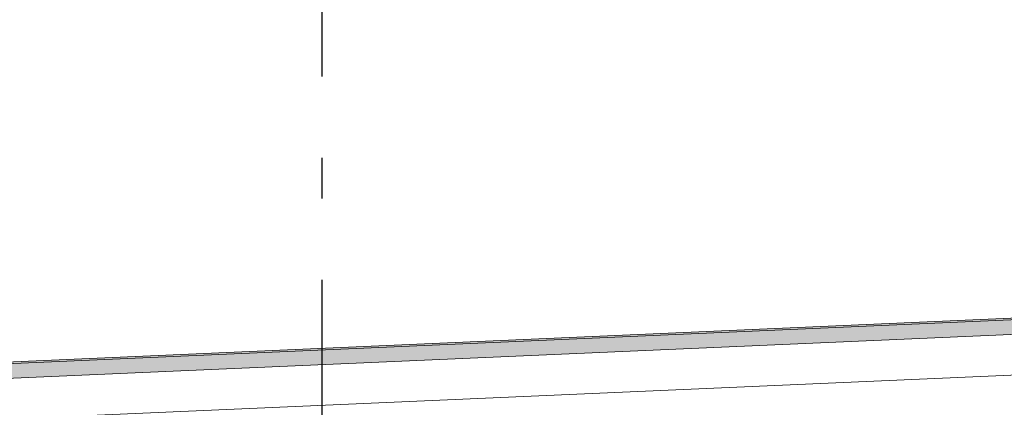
# Model space of a CAD drawing. Header units: millimetres. Extents: x -82116 to -59247, y -2070 to 13065.
# Tile 14 of 73: x -75440 to -74228, y 6958 to 7435. Entities that reach past the tile are written whole.
import ezdxf
from ezdxf.enums import TextEntityAlignment as Align

# ---------------------------------------------------------------- set-up
doc = ezdxf.new("R2010")
doc.units = ezdxf.units.MM
doc.header["$LTSCALE"] = 0.5
doc.header["$MEASUREMENT"] = 0
doc.linetypes.add('Akselinje', pattern=[1500, 1000, -200, 100, -200])
doc.linetypes.add('PLINE', pattern=[0])
doc.layers.add('262- Taktekking (Skravur)(Nye konstruksjoner)', color=7, linetype='Continuous')
doc.layers.add('82-- Modullinjer', color=7, linetype='Continuous')
doc.layers.add('262- Taktekking(Nye konstruksjoner)', color=7, linetype='Continuous', lineweight=0)
doc.styles.add('GENERATED_STYLE_1', font='arial.ttf')

# ---------------------------------------------------------------- blocks, each defined once
blk = doc.blocks.new('Standard grid marker[3]', base_point=(-75068.2, 12565.5))
at = {"layer": '82-- Modullinjer', "linetype": 'Akselinje'}
blk.add_line((-75068.2, 12365.5), (-75068.2, 1550), dxfattribs=at)
at = {"layer": '82-- Modullinjer', "style": 'GENERATED_STYLE_1'}
for tag, p in [('AC_MarkerText_1_0', (-75068.2, 12903)), ('AC_MarkerText_1_1', (-75068.2, 1187.5))]:
    blk.add_attdef(tag, text='', height=175, rotation=360, dxfattribs=at).set_placement(p, align=Align.TOP_CENTER)

msp = doc.modelspace()

# ---------------------------------------------------------------- hatches: boundary and pattern name
at = {"layer": '262- Taktekking (Skravur)(Nye konstruksjoner)', "linetype": 'Continuous'}
msp.add_hatch(color=256, dxfattribs=at).paths.add_polyline_path([(-77718.2, 6913.4), (-68823.2, 7301.7), (-68823.2, 7303.7), (-77718.2, 6915.4)])
at = {"layer": '262- Taktekking(Nye konstruksjoner)', "linetype": 'Continuous'}
msp.add_hatch(color=256, dxfattribs=at).paths.add_polyline_path([(-77718.2, 6913.4), (-77718.2, 6895.3), (-68823.2, 7283.7), (-68823.2, 7301.7)])

# ---------------------------------------------------------------- linework, layer by layer
at = {"layer": '262- Taktekking(Nye konstruksjoner)', "linetype": 'PLINE'}
for p, q in [((-68823.2, 7303.7), (-77718.2, 6915.4)), ((-68823.2, 7301.7), (-77718.2, 6913.4)), ((-68823.2, 7283.7), (-77718.2, 6895.3)), ((-68823.2, 7233.7), (-77718.2, 6845.3))]:
    msp.add_line(p, q, dxfattribs=at)

# ---------------------------------------------------------------- block references
at = {"layer": '82-- Modullinjer', "linetype": 'PLINE'}
msp.add_blockref('Standard grid marker[3]', (-75068.2, 12565.5), dxfattribs=at)

doc.saveas('drawing.dxf')
